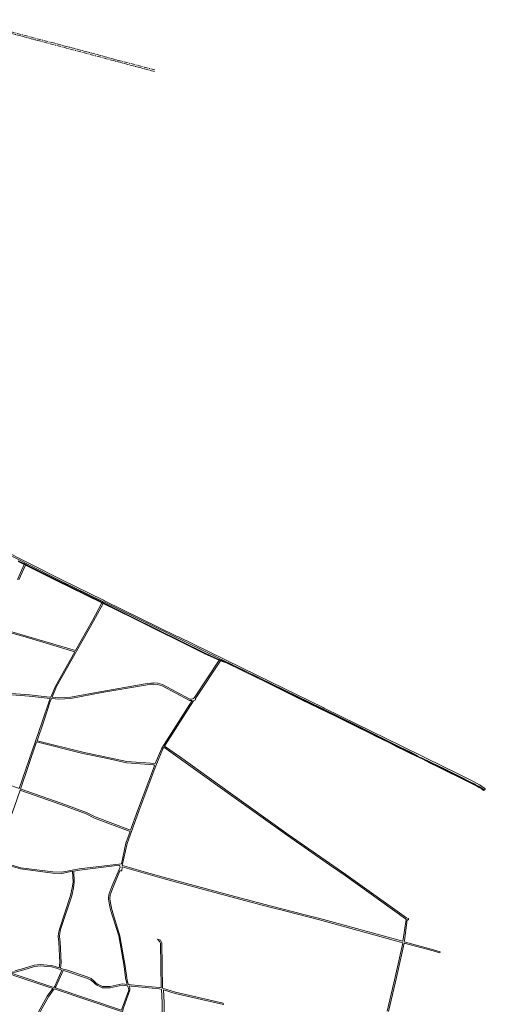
# Model space of a CAD drawing. Header units: metres. Extents: x 168032 to 180145, y 382923 to 399665.
# Tile 41 of 256: x 179068 to 180145, y 384067 to 386344. Entities that reach past the tile are written whole.
import ezdxf

# ---------------------------------------------------------------- set-up
doc = ezdxf.new("R2010")
doc.units = ezdxf.units.M
doc.linetypes.add('AM-AS', pattern=[16, 10, -2, 2, -2])
for name, color, linetype, lineweight in [('B-WE-AM-AS_SPOOR-G', 8, 'AM-AS', 18), ('B-WE-VH-ONVERHARD-GV', 8, 'Continuous', 18), ('B-WE-VH-VERHARDING_ASFALT-GV', 8, 'Continuous', 18)]:
    doc.layers.add(name, color=color, linetype=linetype, lineweight=lineweight)

msp = doc.modelspace()

# ---------------------------------------------------------------- linework, layer by layer
at = {"layer": 'B-WE-AM-AS_SPOOR-G', "flags": 128}
for points in [[(179379.452, 386224.445), (179036.882, 386315.605), (178542.27, 386447.026), (178266.985, 386520.332), (178071.45, 386572.173), (178007.591, 386589.22), (177824.506, 386637.819), (177536.111, 386714.539), (177467.167, 386732.554), (177418.083, 386744.814), (177377.577, 386754.585), (177342.082, 386762.874), (177296.806, 386772.956), (177249.869, 386782.919), (177171.875, 386799.144), (177140.68, 386805.872), (177110.886, 386812.66)], [(179380.56, 386227.897), (179280.691, 386254.427), (179197.292, 386276.742), (179117.295, 386297.84), (178883.939, 386359.862), (178789.488, 386385.042), (178650.786, 386421.814), (177949.796, 386608.25), (177899.355, 386621.742), (177883.661, 386625.83), (177761.716, 386658.41), (177677.272, 386680.748), (177510.328, 386725.152), (177475.793, 386734.204), (177443.681, 386742.369), (177422.648, 386747.621), (177396.256, 386754.087), (177344.301, 386766.36), (177314.281, 386773.123), (177290.142, 386778.42), (177251.997, 386786.543), (177200.815, 386797.094), (177161.929, 386805.309), (177142.85, 386809.451), (177111.721, 386816.433)]]:
    msp.add_lwpolyline(points, dxfattribs=at)
at = {"layer": 'B-WE-VH-ONVERHARD-GV', "flags": 128}
for points in [[(180137.262, 384566.439), (180141.273, 384563.037), (180142.111, 384562.326), (180144.64, 384564.678), (180144.955, 384564.968), (180143.15, 384566.286), (180139.5, 384568.95), (180135.12, 384572.01), (180131.53, 384574.22), (180119.534, 384581.129), (180114.675, 384583.807), (180109.676, 384586.216), (180094.25, 384593.665), (180072.7, 384604.486), (180053.734, 384613.449), (180035.246, 384622.57), (180017.257, 384631.187), (180001.951, 384638.747), (179948.5, 384665.25), (179847.786, 384714.945), (179772.306, 384751.85), (179769.611, 384753.168), (179616.715, 384827.836), (179433.504, 384917.308), (179430.808, 384918.624), (179264.079, 385000.047), (179261.381, 385001.365), (179165.213, 385048.329), (179084.042, 385089.287), (179081.361, 385090.639), (178983.357, 385140.091)], [(178982.015, 385137.408), (179080.125, 385087.903), (179078.931, 385085.263), (179081.62, 385083.925), (179082.805, 385086.55), (179163.897, 385045.633), (179259.95, 384998.725), (179258.781, 384996.57), (179261.475, 384995.242), (179262.648, 384997.407), (179531.78, 384865.976), (179530.333, 384863.795), (179532.094, 384862.991), (179533.163, 384862.635), (179534.499, 384864.648), (179767.629, 384750.797), (179846.459, 384712.255), (179946.36, 384662.23), (179959.858, 384655.781), (179974.137, 384648.843), (179987.453, 384642.117), (179987.16, 384641.564), (179996.144, 384637.013), (179997.537, 384637.161), (180018.163, 384626.979), (180034.021, 384619.109), (180050.513, 384611.01), (180072.215, 384600.35), (180090.726, 384591.199), (180108.632, 384582.319), (180121.581, 384575.626), (180121.322, 384575.156), (180129.23, 384571.264), (180130.902, 384570.441)], [(179065.48, 385048.202), (179081.002, 385082.557), (179078.313, 385083.895), (179062.789, 385049.527)], [(179920.791, 384050.25), (179939.633, 384128.457), (179957.373, 384208.44), (180024.124, 384190.099), (180039.594, 384185.393), (180040.52, 384188.247), (180024.958, 384192.981), (179957.373, 384211.552), (179957.748, 384214.223), (179964.427, 384261.82), (179967.058, 384262.35), (179967.515, 384265.502), (179966.501, 384265.298), (179962.643, 384266.732), (179822.314, 384366.759), (179688.864, 384459.709), (179555.11, 384554.848), (179437.103, 384639.725), (179402.897, 384664.062), (179469.557, 384768.722), (179474.343, 384770.928), (179474.549, 384774.204), (179532.305, 384861.34), (179531.544, 384861.593), (179529.494, 384862.529), (179472.299, 384776.24), (179469.894, 384774.276), (179465.126, 384772.437), (179461.58, 384772.625), (179398.396, 384806.437), (179387.061, 384809.617), (179377.87, 384810.487), (179371.075, 384809.871), (179358.045, 384808.016), (179257.496, 384790.544), (179185.266, 384777.289), (179158.433, 384775.468), (179142.587, 384776.938), (179153.02, 384801.601), (179238.411, 384952.694), (179260.759, 384993.923), (179258.066, 384995.25), (179235.786, 384954.147), (179196.569, 384884.756), (179081.339, 384919.199), (179011.637, 384938.873)], [(179020.001, 384394.271), (179069.873, 384379.756), (179144.517, 384370.223), (179165.077, 384369.576), (179189.899, 384374.293), (179191.046, 384348.959), (179189.355, 384336.434), (179185.509, 384318.062), (179159.435, 384240.728), (179157.721, 384231.439), (179156.67, 384223.883), (179158.141, 384210.63), (179160.766, 384162.74), (179159.213, 384151.147), (179154.062, 384152.807), (179142.182, 384156.082), (179131.103, 384156.939), (179123.706, 384158.146), (179116.152, 384158.579), (179108.366, 384158.027), (179101.137, 384157.04), (179076.533, 384149.543), (179056.563, 384144.073)], [(179538.851, 384066.019), (179538.71, 384069.131), (179428.412, 384094.625), (179397.919, 384103.643), (179396.197, 384208.958), (179393.805, 384214.886), (179386.761, 384217.123), (179391.953, 384211.458), (179393.207, 384208.352), (179394.904, 384104.535), (179390.749, 384105.764), (179325.631, 384111.723), (179319.682, 384112.362), (179317.361, 384118.814), (179315.71, 384128.177), (179312.073, 384154.966), (179299.761, 384225.395), (179280.97, 384286.27), (179277.589, 384301.109), (179275.945, 384310.825), (179277.187, 384319.988), (179283.836, 384338.02), (179299.634, 384375.31), (179301.02, 384375.104), (179304.049, 384375.776), (179304.416, 384384.908), (179401.96, 384356.917), (179576.189, 384309.955), (179646.675, 384291.514), (179680.817, 384282.819), (179683.725, 384282.079), (179760.983, 384262.403), (179954.477, 384209.236), (179953.457, 384204.637), (179936.71, 384129.133), (179917.882, 384050.983)], [(179093.517, 384010.428), (179134.126, 384083.887), (179147.635, 384102.093), (179302.921, 384049.804)], [(179471.223, 383908.149), (179460.314, 383910.681), (179418.765, 383920.326), (179404.503, 383923.637), (179403.979, 383974.873), (179402.784, 384023.555), (179401.662, 384070.898), (179400.455, 384099.765), (179427.647, 384091.723), (179538.851, 384066.019)]]:
    msp.add_lwpolyline(points, dxfattribs=at)
for points in [[(179010.289, 384936.136), (179080.502, 384916.318), (179195.056, 384882.077), (179150.324, 384802.928), (179139.453, 384777.229), (179137.413, 384777.418), (179090.074, 384782.644), (178944.78, 384793.287), (178946.307, 384797.574), (178979.23, 384873.07)], [(179397.27, 384803.637), (179460.754, 384769.665), (179466.409, 384769.365), (179396.284, 384659.265), (179381.499, 384623.365), (179315.415, 384628.547), (179214.072, 384650.053), (179107.804, 384676.299), (179122.538, 384719.327), (179138.35, 384766.923), (179141.361, 384774.039), (179158.396, 384772.459), (179185.64, 384774.307), (179258.024, 384787.591), (179358.513, 384805.052), (179371.422, 384806.89), (179377.864, 384807.474), (179386.51, 384806.656)], [(179138.226, 384774.33), (179135.541, 384767.982), (179119.7, 384720.299), (179066.764, 384565.708), (178957.96, 384605.018), (178887.021, 384631.167), (178943.735, 384790.355), (179089.855, 384779.652)], [(179314.985, 384625.571), (179377.997, 384620.63), (179379.437, 384618.229), (179340.549, 384514.259), (179324.286, 384469.507), (179242.16, 384500.114), (179222.327, 384510.259), (179163.746, 384531.957), (179071.188, 384564.11), (179069.586, 384564.689), (179106.829, 384673.45), (179213.4, 384647.129), (179270.669, 384634.955)], [(179728.488, 384273.774), (179647.425, 384294.419), (179576.959, 384312.855), (179402.764, 384359.807), (179350.155, 384374.903), (179308.859, 384386.752), (179305.047, 384387.846), (179305.08, 384387.995), (179316.27, 384438.666), (179343.364, 384513.221), (179382.753, 384618.532), (179398.957, 384657.877), (179399.503, 384658.734), (179401.363, 384661.654), (179553.371, 384552.403), (179687.137, 384457.256), (179784.322, 384389.565), (179820.586, 384364.307), (179960.505, 384264.572), (179961.577, 384263.1), (179954.456, 384212.353), (179761.751, 384265.303)], [(179221.285, 384507.446), (179240.948, 384497.364), (179323.261, 384466.687), (179313.383, 384439.505), (179302.859, 384391.85), (179205.286, 384380.27), (179164.841, 384372.585), (179144.755, 384373.217), (179070.486, 384382.702), (179020.757, 384397.176), (179010.494, 384399.533), (179055.758, 384524.307), (179068.614, 384561.85), (179070.186, 384561.282), (179162.733, 384529.133)], [(179272.911, 384310.775), (179274.645, 384300.525), (179278.07, 384285.493), (179296.838, 384224.691), (179309.108, 384154.506), (179312.745, 384127.715), (179314.451, 384118.04), (179316.366, 384112.718), (179304.614, 384113.979), (179277.069, 384107.883), (179262.225, 384107.825), (179259.046, 384107.888), (179253.029, 384110.976), (179249.246, 384112.677), (179244.853, 384115.662), (179240.141, 384120.421), (179233.046, 384126.145), (179223.442, 384130.153), (179175.634, 384146.441), (179168.319, 384148.212), (179162.114, 384150.212), (179163.777, 384162.622), (179161.132, 384210.878), (179159.693, 384223.841), (179160.683, 384230.96), (179162.346, 384239.973), (179188.409, 384317.273), (179192.314, 384335.925), (179194.055, 384348.825), (179192.876, 384374.858), (179205.743, 384377.303), (179298.287, 384388.287), (179299.903, 384383.634), (179281.046, 384339.125), (179274.258, 384320.717)], [(178921.417, 384187.811), (178924.513, 384192.01), (179054.023, 384133.614), (179144.646, 384103.099), (179131.597, 384085.514), (179090.734, 384011.595), (179086.923, 383998.779), (179084.251, 383988.307), (179019.079, 383992.049), (178874.58, 384009.312), (178853.52, 384016.643), (178857.744, 384021.838), (178861.722, 384026.477), (178865.728, 384032.504), (178870.882, 384040.452), (178879.671, 384098.568), (178886.659, 384135.902), (178890.615, 384146.371), (178912.606, 384177.438)], [(179141.663, 384153.113), (179153.203, 384149.932), (179165.544, 384145.954), (179148.68, 384108.535), (179146.526, 384105.632), (179055.121, 384136.41), (179044.729, 384141.096), (179048.698, 384141.017), (179056.977, 384141.076), (179077.367, 384146.661), (179101.781, 384154.1), (179108.675, 384155.041), (179116.172, 384155.573), (179123.378, 384155.16), (179130.745, 384153.958)], [(179318.91, 384105.645), (179319.68, 384103.726), (179319.821, 384099.677), (179304.538, 384057.359), (179303.553, 384052.757), (179149.515, 384104.625), (179151.282, 384107.007), (179168.447, 384145.094), (179174.796, 384143.557), (179222.379, 384127.346), (179231.496, 384123.541), (179238.127, 384118.191), (179242.926, 384113.344), (179247.777, 384110.048), (179251.728, 384108.272), (179258.293, 384104.902), (179262.201, 384104.825), (179277.403, 384104.884), (179304.782, 384110.944), (179317.495, 384109.579)], [(179398.131, 384023.443), (179399.325, 383974.792), (179399.838, 383924.72), (179377.217, 383929.971), (179273.992, 383953.157), (179271.901, 383954.612), (179270.544, 383957.466), (179271.049, 383961.556), (179278.908, 383979.988), (179301.508, 384028.873), (179307.429, 384056.532), (179322.838, 384099.198), (179322.658, 384104.361), (179321.715, 384106.712), (179320.812, 384109.223), (179325.334, 384108.738), (179390.181, 384102.803), (179395.737, 384101.16), (179397.01, 384070.746)]]:
    msp.add_lwpolyline(points, close=True, dxfattribs=at)
at = {"layer": 'B-WE-VH-ONVERHARD-GV'}
msp.add_lwpolyline([(180130.902, 384570.441, -0.0418679), (180137.262, 384566.439)], format="xyb", dxfattribs=at)
at = {"layer": 'B-WE-VH-VERHARDING_ASFALT-GV', "flags": 128}
for points in [[(179063.824, 385091.106), (179078.313, 385083.895), (179081.002, 385082.557), (179150.545, 385047.947), (179258.066, 384995.25), (179260.759, 384993.923), (179328.684, 384960.451), (179496.292, 384877.685), (179529.494, 384862.529), (179531.544, 384861.593), (179532.305, 384861.34), (179546.032, 384856.769), (179616.771, 384822.239), (179635.048, 384813.318), (179721.334, 384770.386), (179798.034, 384733.4), (179840.201, 384712.573), (179880.824, 384691.95), (179890.861, 384687.135), (179905.87, 384679.715), (179923.281, 384671.242), (179941.856, 384661.833), (179956.762, 384654.689), (179970.207, 384647.879), (179986.754, 384639.937), (179987.42, 384639.617), (179991.96, 384637.404), (180000.105, 384633.435), (180015.834, 384625.522), (180036.383, 384615.364), (180049.306, 384608.978), (180063.201, 384602.043), (180077.838, 384594.82), (180091.63, 384588.09), (180114.474, 384576.668), (180127.165, 384570.419), (180130.96, 384568.55)], [(180130.902, 384570.441), (180129.23, 384571.264), (180121.322, 384575.156), (180105.874, 384582.76), (180043.976, 384612.786), (179996.144, 384637.013), (179987.16, 384641.564), (179975.772, 384647.143), (179966.165, 384651.615), (179954.67, 384657.061), (179941.669, 384663.39), (179924.463, 384672.083), (179909.267, 384679.538), (179902.423, 384682.813), (179840.865, 384713.918), (179798.692, 384734.748), (179721.994, 384771.733), (179635.711, 384814.663), (179546.6, 384858.161), (179533.163, 384862.635), (179532.094, 384862.991), (179530.333, 384863.795), (179496.936, 384879.04), (179329.348, 384961.796), (179261.475, 384995.242), (179258.781, 384996.57), (179151.205, 385049.294), (179081.62, 385083.925), (179078.931, 385085.263), (179064.482, 385092.454)], [(180137.1, 384564.442), (180139.098, 384562.747), (180140.96, 384561.167), (180142.111, 384562.326), (180141.273, 384563.037), (180137.262, 384566.439)]]:
    msp.add_lwpolyline(points, dxfattribs=at)
at = {"layer": 'B-WE-VH-VERHARDING_ASFALT-GV'}
for points in [[(180137.262, 384566.439, 0.0418679), (180130.902, 384570.441)], [(180130.96, 384568.55, -0.0421237), (180137.1, 384564.442)]]:
    msp.add_lwpolyline(points, format="xyb", dxfattribs=at)

doc.saveas('drawing.dxf')
